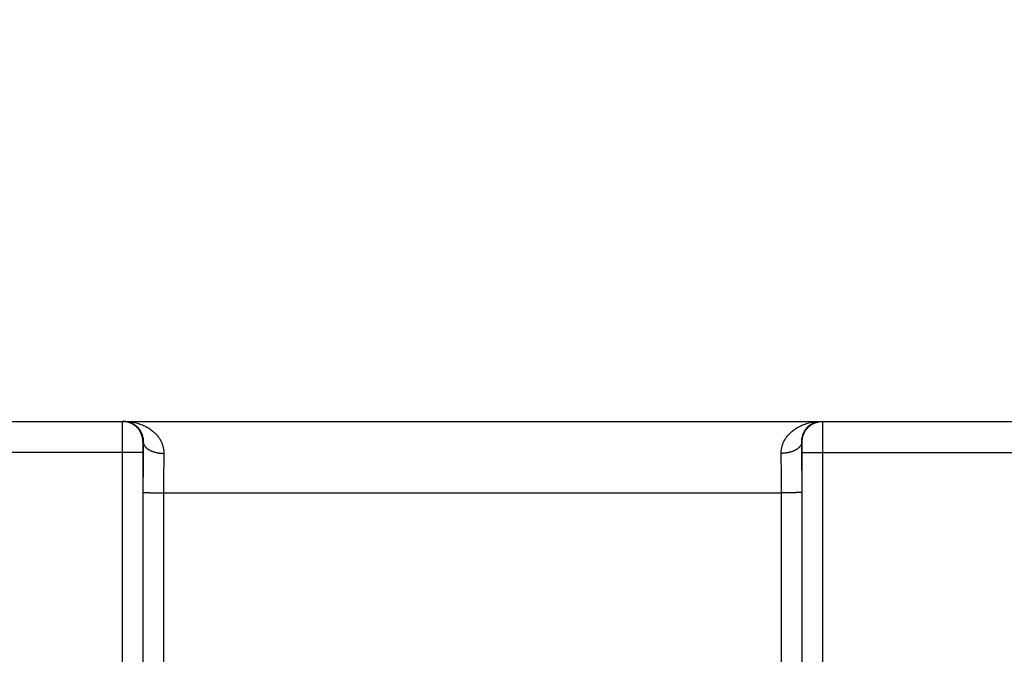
# Model space of a CAD drawing. Header units: inches. Extents: x 0 to 34, y 0 to 22.
# Tile 18 of 105: x 13.47 to 14.427, y 11.547 to 12.164. Entities that reach past the tile are written whole.
import ezdxf

# ---------------------------------------------------------------- set-up
doc = ezdxf.new("R2010")
doc.units = ezdxf.units.IN
doc.header["$LTSCALE"] = 1.87
doc.header["$MEASUREMENT"] = 0
doc.layers.get('0').update_dxf_attribs({"linetype": 'CONTINUOUS'})
doc.layers.add('DIMENSIONS', color=7, linetype='CONTINUOUS')
doc.styles.get("Standard").update_dxf_attribs({"font": 'txt', "width": 0.8})
doc.dimstyles.new('DIMSTYLE_1', dxfattribs={"dimtxt": 0.125, "dimasz": 0.18, "dimexe": 0.18, "dimexo": 0.0625, "dimgap": 0.09, "dimtad": 0, "dimtih": 1, "dimtoh": 1, "dimzin": 4, "dimdsep": 46, "dimtxsty": 'STANDARD', "dimblk": '_FILLED', "dimblk1": '_FILLED', "dimblk2": '_FILLED', "dimcen": 0.09, "dimadec": 0, "dimazin": 0, "dimtp": 0.02, "dimtm": 0.02, "dimtfac": 1, "dimtofl": 0, "dimtmove": 0, "dimatfit": 3, "dimldrblk": '_FILLED', "dimfxl": 1, "dimtolj": 1, "dimtzin": 4, "dimarcsym": 0})

# ---------------------------------------------------------------- blocks, each defined once
blk = doc.blocks.new('_FILLED')
at = {"color": 0, "linetype": 'BYBLOCK'}
blk.add_solid([(0, 0), (-1, 0.1736), (-1, -0.1736)], dxfattribs=at)
blk = doc.blocks.new('*D7')
at = {"layer": 'DIMENSIONS', "color": 2, "linetype": 'CONTINUOUS'}
for p, q in [((13.29323, 10.81557), (13.29323, 13.39823)), ((21.17348, 10.14673), (21.17348, 13.39823)), ((13.29323, 13.27323), (16.55836, 13.27323)), ((21.17348, 13.27323), (17.90836, 13.27323))]:
    blk.add_line(p, q, dxfattribs=at)
at = {"layer": 'DIMENSIONS', "color": 2, "linetype": 'CONTINUOUS', "xscale": 0.18, "yscale": 0.18, "zscale": 0.18, "rotation": 180}
blk.add_blockref('_FILLED', (13.29323, 13.27323), dxfattribs=at)
at = {"layer": 'DIMENSIONS', "color": 2, "linetype": 'CONTINUOUS', "xscale": 0.18, "yscale": 0.18, "zscale": 0.18}
blk.add_blockref('_FILLED', (21.17348, 13.27323), dxfattribs=at)
at = {"layer": 'DIMENSIONS', "color": 2, "linetype": 'CONTINUOUS', "width": 0.8}
for s, p in [('[', (17.14586, 13.21073)), (']', (17.74586, 13.21073)), ('7.88', (16.62086, 13.21073)), ('200.2', (17.24586, 13.21073))]:
    blk.add_text(s, height=0.125, dxfattribs=at).set_placement(p)

msp = doc.modelspace()

# ---------------------------------------------------------------- linework, layer by layer
at = {"color": 7, "linetype": 'CONTINUOUS'}
for p, q in [((13.34052, 11.77323), (21.11452, 11.77323)), ((13.59051, 11.75323), (13.59017, 11.75323)), ((14.2308, 11.75323), (14.23046, 11.75323)), ((13.57, 11.74297), (13.38928, 11.74297)), ((13.57, 11.74297), (13.57008, 11.16763)), ((13.58999, 11.74315), (13.59008, 11.16781)), ((14.23089, 11.16781), (14.23097, 11.74315)), ((14.25088, 11.16763), (14.25097, 11.74297)), ((14.25097, 11.74297), (14.5, 11.74297)), ((13.59025, 11.70402), (13.59017, 11.16789)), ((13.61025, 11.70384), (13.61016, 11.16772)), ((13.61025, 11.70384), (14.21072, 11.70384)), ((14.2108, 11.16772), (14.21072, 11.70384)), ((14.2308, 11.16789), (14.23072, 11.70402))]:
    msp.add_line(p, q, dxfattribs=at)
for points, knots in [([(13.57017, 11.77323), (13.57016, 11.77323), (13.57017, 11.77315), (13.57015, 11.77306), (13.57015, 11.77285), (13.57013, 11.77259), (13.57013, 11.77224), (13.57012, 11.77182), (13.57011, 11.77132), (13.5701, 11.77075), (13.57009, 11.77011), (13.57009, 11.7694), (13.57008, 11.76862), (13.57007, 11.76778), (13.57006, 11.76687), (13.57006, 11.7659), (13.57005, 11.76487), (13.57004, 11.76379), (13.57004, 11.76265), (13.57003, 11.76146), (13.57003, 11.76023), (13.57002, 11.75895), (13.57002, 11.75763), (13.57001, 11.75627), (13.57001, 11.75488), (13.57001, 11.75346), (13.57, 11.75201), (13.57, 11.75054), (13.57, 11.74905), (13.57, 11.74754), (13.57, 11.74602), (13.57, 11.7445), (13.57, 11.74348), (13.57, 11.74297)], [0, 0, 0, 0, 0.001316, 0.005176, 0.011591, 0.020548, 0.032025, 0.045991, 0.062409, 0.081236, 0.102422, 0.125913, 0.151648, 0.179562, 0.209585, 0.241643, 0.27565, 0.311513, 0.34914, 0.388436, 0.429299, 0.471624, 0.515298, 0.560207, 0.606236, 0.653267, 0.701176, 0.749837, 0.799125, 0.848913, 0.899074, 0.94948, 1, 1, 1, 1]), ([(13.59017, 11.75323), (13.59017, 11.75361), (13.59015, 11.75435), (13.59005, 11.75547), (13.5899, 11.75658), (13.58968, 11.75769), (13.5894, 11.75877), (13.58906, 11.75984), (13.58866, 11.76089), (13.5882, 11.76191), (13.58768, 11.76291), (13.58711, 11.76388), (13.58649, 11.76481), (13.58581, 11.76571), (13.58509, 11.76657), (13.58432, 11.76738), (13.5835, 11.76815), (13.58265, 11.76888), (13.58175, 11.76955), (13.58082, 11.77018), (13.57985, 11.77075), (13.57885, 11.77126), (13.57783, 11.77172), (13.57678, 11.77212), (13.57571, 11.77246), (13.57462, 11.77274), (13.57352, 11.77296), (13.57241, 11.77312), (13.57129, 11.77321), (13.57055, 11.77323), (13.57017, 11.77323)], [0, 0, 0, 0, 0.035717, 0.071434, 0.107151, 0.142868, 0.178585, 0.214301, 0.250018, 0.285734, 0.32145, 0.357165, 0.392881, 0.428596, 0.46431, 0.500025, 0.535739, 0.571453, 0.607166, 0.64288, 0.678593, 0.714305, 0.750018, 0.78573, 0.821442, 0.857154, 0.892865, 0.928577, 0.964289, 1, 1, 1, 1]), ([(13.57181, 11.77323), (13.57242, 11.77323), (13.57364, 11.77317), (13.57544, 11.77289), (13.57719, 11.77244), (13.57887, 11.77183), (13.58046, 11.77106), (13.58194, 11.77016), (13.5833, 11.76916), (13.58454, 11.76806), (13.58566, 11.76689), (13.58664, 11.76566), (13.5875, 11.7644), (13.58823, 11.76312), (13.58885, 11.76184), (13.58935, 11.76055), (13.58976, 11.75928), (13.59007, 11.75802), (13.5903, 11.75678), (13.59045, 11.75557), (13.59052, 11.75439), (13.59052, 11.75361), (13.59051, 11.75323)], [0, 0, 0, 0, 0.060017, 0.11966, 0.178848, 0.237466, 0.295295, 0.352089, 0.407627, 0.461875, 0.514758, 0.566182, 0.616124, 0.66446, 0.711164, 0.756321, 0.800055, 0.842538, 0.883814, 0.923853, 0.962607, 1, 1, 1, 1]), ([(13.57181, 11.77323), (13.57271, 11.77323), (13.57451, 11.77318), (13.57718, 11.77296), (13.57982, 11.77259), (13.58239, 11.77209), (13.5849, 11.77145), (13.58731, 11.77069), (13.58962, 11.76981), (13.59182, 11.76884), (13.59389, 11.76777), (13.59583, 11.76663), (13.59765, 11.76541), (13.59932, 11.76415), (13.60087, 11.76283), (13.60228, 11.76148), (13.60356, 11.76011), (13.60472, 11.75871), (13.60575, 11.7573), (13.60667, 11.75589), (13.60748, 11.75447), (13.60818, 11.75305), (13.60878, 11.75164), (13.60928, 11.75024), (13.60969, 11.74885), (13.61001, 11.74748), (13.61026, 11.74612), (13.61042, 11.74477), (13.61051, 11.74344), (13.61052, 11.74256), (13.61051, 11.74212)], [0, 0, 0, 0, 0.049096, 0.097855, 0.146137, 0.193806, 0.240706, 0.286671, 0.331548, 0.375182, 0.417481, 0.458423, 0.497988, 0.536145, 0.572917, 0.608349, 0.642469, 0.675319, 0.706983, 0.73756, 0.767138, 0.795806, 0.823605, 0.850572, 0.876792, 0.902375, 0.927408, 0.951968, 0.976136, 1, 1, 1, 1]), ([(14.21046, 11.74212), (14.21045, 11.74256), (14.21046, 11.74344), (14.21055, 11.74477), (14.21071, 11.74612), (14.21095, 11.74748), (14.21128, 11.74885), (14.21169, 11.75024), (14.21219, 11.75164), (14.21279, 11.75305), (14.21349, 11.75447), (14.2143, 11.75589), (14.21522, 11.7573), (14.21625, 11.75871), (14.21741, 11.76011), (14.21869, 11.76148), (14.2201, 11.76283), (14.22164, 11.76415), (14.22332, 11.76541), (14.22514, 11.76663), (14.22708, 11.76777), (14.22915, 11.76884), (14.23135, 11.76981), (14.23366, 11.77069), (14.23607, 11.77145), (14.23858, 11.77209), (14.24115, 11.77259), (14.24378, 11.77296), (14.24646, 11.77318), (14.24826, 11.77323), (14.24916, 11.77323)], [0, 0, 0, 0, 0.023864, 0.048032, 0.072592, 0.097626, 0.123208, 0.149429, 0.176395, 0.204194, 0.232862, 0.262441, 0.293017, 0.324682, 0.357531, 0.391651, 0.427083, 0.463855, 0.502013, 0.541577, 0.582519, 0.624818, 0.668452, 0.713329, 0.759294, 0.806194, 0.853863, 0.902145, 0.950904, 1, 1, 1, 1]), ([(14.23046, 11.75323), (14.23045, 11.75361), (14.23045, 11.75439), (14.23052, 11.75557), (14.23067, 11.75678), (14.23089, 11.75802), (14.23121, 11.75928), (14.23161, 11.76055), (14.23212, 11.76184), (14.23274, 11.76312), (14.23347, 11.7644), (14.23433, 11.76566), (14.23531, 11.76689), (14.23642, 11.76806), (14.23766, 11.76916), (14.23903, 11.77016), (14.24051, 11.77106), (14.2421, 11.77183), (14.24378, 11.77244), (14.24553, 11.77289), (14.24733, 11.77317), (14.24855, 11.77323), (14.24916, 11.77323)], [0, 0, 0, 0, 0.037394, 0.076148, 0.116187, 0.157463, 0.199946, 0.24368, 0.288836, 0.335541, 0.383877, 0.433819, 0.485243, 0.538125, 0.592374, 0.647912, 0.704705, 0.762534, 0.821152, 0.88034, 0.939983, 1, 1, 1, 1]), ([(14.2308, 11.75323), (14.2308, 11.75361), (14.23082, 11.75435), (14.23092, 11.75547), (14.23107, 11.75658), (14.23129, 11.75769), (14.23157, 11.75877), (14.23191, 11.75984), (14.23231, 11.76089), (14.23277, 11.76191), (14.23329, 11.76291), (14.23386, 11.76388), (14.23448, 11.76481), (14.23515, 11.76571), (14.23588, 11.76657), (14.23665, 11.76738), (14.23746, 11.76815), (14.23832, 11.76888), (14.23922, 11.76955), (14.24015, 11.77018), (14.24112, 11.77075), (14.24212, 11.77126), (14.24314, 11.77172), (14.24419, 11.77212), (14.24526, 11.77246), (14.24634, 11.77274), (14.24745, 11.77296), (14.24839, 11.77309), (14.24896, 11.77315), (14.24916, 11.77317)], [0, 0, 0, 0, 0.037678, 0.075355, 0.113033, 0.15071, 0.188388, 0.226065, 0.263742, 0.301419, 0.339096, 0.376773, 0.414449, 0.452125, 0.489801, 0.527477, 0.565152, 0.602827, 0.640502, 0.678176, 0.71585, 0.753524, 0.791197, 0.828871, 0.866544, 0.904217, 0.941889, 0.979562, 1, 1, 1, 1]), ([(14.24916, 11.77317), (14.24933, 11.77318), (14.24988, 11.77322), (14.25042, 11.77323), (14.2508, 11.77323)], [0, 0, 0, 0, 0.313887, 1, 1, 1, 1]), ([(14.25097, 11.74297), (14.25097, 11.74348), (14.25097, 11.7445), (14.25097, 11.74602), (14.25097, 11.74753), (14.25097, 11.74904), (14.25097, 11.75053), (14.25096, 11.752), (14.25096, 11.75345), (14.25096, 11.75487), (14.25095, 11.75626), (14.25095, 11.75762), (14.25095, 11.75894), (14.25094, 11.76022), (14.25094, 11.76146), (14.25093, 11.76264), (14.25092, 11.76378), (14.25092, 11.76487), (14.25091, 11.7659), (14.2509, 11.76686), (14.2509, 11.76777), (14.25089, 11.76862), (14.25088, 11.7694), (14.25087, 11.77011), (14.25087, 11.77075), (14.25086, 11.77132), (14.25085, 11.77182), (14.25084, 11.77224), (14.25083, 11.77259), (14.25082, 11.77285), (14.25082, 11.77306), (14.2508, 11.77315), (14.25081, 11.77323), (14.2508, 11.77323)], [0, 0, 0, 0, 0.050428, 0.100777, 0.150908, 0.200683, 0.249966, 0.298621, 0.346521, 0.393539, 0.439555, 0.48445, 0.528109, 0.570422, 0.611284, 0.650588, 0.688229, 0.724106, 0.758124, 0.790197, 0.820244, 0.848185, 0.873947, 0.897461, 0.918668, 0.937512, 0.953946, 0.967924, 0.979413, 0.988381, 0.994808, 0.998679, 1, 1, 1, 1]), ([(13.59017, 11.75323), (13.59016, 11.75323), (13.59015, 11.75319), (13.59014, 11.75314), (13.59013, 11.75302), (13.59012, 11.75288), (13.59011, 11.75268), (13.5901, 11.75245), (13.59009, 11.75218), (13.59008, 11.75187), (13.59007, 11.75152), (13.59006, 11.75113), (13.59005, 11.75071), (13.59004, 11.75026), (13.59004, 11.74978), (13.59003, 11.74927), (13.59002, 11.74873), (13.59002, 11.74817), (13.59001, 11.74759), (13.59001, 11.74699), (13.59, 11.74637), (13.59, 11.74574), (13.59, 11.7451), (13.59, 11.74445), (13.58999, 11.7438), (13.58999, 11.74336), (13.58999, 11.74315)], [0, 0, 0, 0, 0.002392, 0.008858, 0.019556, 0.034487, 0.053569, 0.076675, 0.103714, 0.134609, 0.169239, 0.207442, 0.249044, 0.293855, 0.341657, 0.392261, 0.445495, 0.501138, 0.558894, 0.618479, 0.679673, 0.742263, 0.805943, 0.870362, 0.935165, 1, 1, 1, 1]), ([(13.59051, 11.75323), (13.5905, 11.75226), (13.59048, 11.75028), (13.59045, 11.74729), (13.59042, 11.74422), (13.59039, 11.7411), (13.59037, 11.73791), (13.59035, 11.73467), (13.59033, 11.73139), (13.59031, 11.72806), (13.59029, 11.72469), (13.59028, 11.72129), (13.59027, 11.71787), (13.59026, 11.71442), (13.59025, 11.71096), (13.59025, 11.70749), (13.59025, 11.70518), (13.59025, 11.70402)], [0, 0, 0, 0, 0.059422, 0.120336, 0.182647, 0.246244, 0.311016, 0.376851, 0.443646, 0.511294, 0.579698, 0.648769, 0.718413, 0.788498, 0.858885, 0.929433, 1, 1, 1, 1]), ([(13.59051, 11.75323), (13.59052, 11.75303), (13.59055, 11.75261), (13.59066, 11.75199), (13.59083, 11.75138), (13.59106, 11.75077), (13.59136, 11.75017), (13.59171, 11.74958), (13.59212, 11.74901), (13.59258, 11.74844), (13.5931, 11.74789), (13.59368, 11.74736), (13.59431, 11.74684), (13.59498, 11.74635), (13.59571, 11.74587), (13.59648, 11.74542), (13.59729, 11.74499), (13.59814, 11.74459), (13.59904, 11.74422), (13.59996, 11.74387), (13.60092, 11.74355), (13.60191, 11.74326), (13.60293, 11.74301), (13.60397, 11.74278), (13.60503, 11.74259), (13.6061, 11.74242), (13.60719, 11.7423), (13.60829, 11.7422), (13.6094, 11.74214), (13.61014, 11.74212), (13.61051, 11.74212)], [0, 0, 0, 0, 0.024935, 0.050104, 0.07567, 0.101782, 0.128574, 0.156163, 0.184646, 0.2141, 0.244585, 0.276141, 0.308793, 0.34255, 0.377407, 0.413349, 0.450345, 0.488357, 0.527338, 0.567232, 0.607977, 0.649502, 0.691733, 0.734591, 0.777992, 0.821848, 0.86607, 0.910566, 0.955241, 1, 1, 1, 1]), ([(14.23046, 11.75323), (14.23045, 11.75303), (14.23042, 11.75261), (14.23031, 11.75199), (14.23014, 11.75138), (14.22991, 11.75077), (14.22961, 11.75017), (14.22926, 11.74958), (14.22885, 11.74901), (14.22839, 11.74844), (14.22787, 11.74789), (14.22729, 11.74736), (14.22666, 11.74684), (14.22599, 11.74635), (14.22526, 11.74587), (14.22449, 11.74542), (14.22368, 11.74499), (14.22283, 11.74459), (14.22193, 11.74422), (14.22101, 11.74387), (14.22005, 11.74355), (14.21906, 11.74326), (14.21804, 11.74301), (14.217, 11.74278), (14.21594, 11.74259), (14.21487, 11.74242), (14.21378, 11.7423), (14.21268, 11.7422), (14.21157, 11.74214), (14.21083, 11.74212), (14.21046, 11.74212)], [0, 0, 0, 0, 0.024935, 0.050105, 0.075671, 0.101784, 0.128576, 0.156166, 0.184649, 0.214103, 0.244588, 0.276145, 0.308797, 0.342554, 0.377412, 0.413354, 0.45035, 0.488362, 0.527343, 0.567237, 0.607981, 0.649506, 0.691737, 0.734595, 0.777995, 0.821851, 0.866072, 0.910567, 0.955241, 1, 1, 1, 1]), ([(14.23072, 11.70402), (14.23072, 11.70518), (14.23072, 11.70749), (14.23071, 11.71096), (14.23071, 11.71442), (14.2307, 11.71787), (14.23069, 11.7213), (14.23067, 11.72469), (14.23066, 11.72806), (14.23064, 11.73139), (14.23062, 11.73467), (14.2306, 11.73791), (14.23057, 11.7411), (14.23055, 11.74422), (14.23052, 11.74729), (14.23049, 11.75028), (14.23047, 11.75226), (14.23046, 11.75323)], [0, 0, 0, 0, 0.070562, 0.14111, 0.211501, 0.281593, 0.351243, 0.420318, 0.488725, 0.556376, 0.623173, 0.689008, 0.753777, 0.817369, 0.879674, 0.940582, 1, 1, 1, 1]), ([(14.23097, 11.74315), (14.23097, 11.74336), (14.23097, 11.7438), (14.23097, 11.74445), (14.23097, 11.7451), (14.23097, 11.74574), (14.23097, 11.74637), (14.23096, 11.74699), (14.23096, 11.74759), (14.23095, 11.74817), (14.23095, 11.74873), (14.23094, 11.74927), (14.23093, 11.74978), (14.23092, 11.75026), (14.23092, 11.75071), (14.23091, 11.75113), (14.2309, 11.75152), (14.23089, 11.75187), (14.23088, 11.75218), (14.23087, 11.75245), (14.23086, 11.75268), (14.23085, 11.75288), (14.23084, 11.75302), (14.23083, 11.75314), (14.23081, 11.75319), (14.23081, 11.75323), (14.2308, 11.75323)], [0, 0, 0, 0, 0.06461, 0.129346, 0.193801, 0.257559, 0.320213, 0.381427, 0.440989, 0.498691, 0.554295, 0.607562, 0.658242, 0.706078, 0.750855, 0.792424, 0.830632, 0.865288, 0.896215, 0.923287, 0.946406, 0.96547, 0.98039, 0.991106, 0.997595, 1, 1, 1, 1]), ([(13.58999, 11.74315), (13.58998, 11.74314), (13.58992, 11.74313), (13.58981, 11.74312), (13.58964, 11.74312), (13.58941, 11.74311), (13.58911, 11.7431), (13.58876, 11.74309), (13.58835, 11.74308), (13.58789, 11.74307), (13.58737, 11.74306), (13.58679, 11.74305), (13.58617, 11.74304), (13.58549, 11.74304), (13.58477, 11.74303), (13.584, 11.74302), (13.58319, 11.74302), (13.58234, 11.74301), (13.58145, 11.743), (13.58052, 11.743), (13.57956, 11.74299), (13.57858, 11.74299), (13.57756, 11.74298), (13.57653, 11.74298), (13.57547, 11.74298), (13.57439, 11.74298), (13.57331, 11.74297), (13.57221, 11.74297), (13.5711, 11.74297), (13.57037, 11.74297), (13.57, 11.74297)], [0, 0, 0, 0, 0.002552, 0.008147, 0.016787, 0.028448, 0.043095, 0.060686, 0.081165, 0.10447, 0.130531, 0.159266, 0.190587, 0.224399, 0.260596, 0.299069, 0.339698, 0.382358, 0.426918, 0.473242, 0.521186, 0.570604, 0.621342, 0.673245, 0.726154, 0.779905, 0.834334, 0.889272, 0.944551, 1, 1, 1, 1]), ([(13.61051, 11.74212), (13.6105, 11.74131), (13.61047, 11.73966), (13.61044, 11.73715), (13.61041, 11.73459), (13.61038, 11.73197), (13.61036, 11.7293), (13.61034, 11.72659), (13.61031, 11.72384), (13.6103, 11.72105), (13.61028, 11.71823), (13.61027, 11.71538), (13.61026, 11.71252), (13.61025, 11.70963), (13.61025, 11.70674), (13.61025, 11.70481), (13.61025, 11.70384)], [0, 0, 0, 0, 0.063872, 0.129363, 0.196367, 0.264785, 0.334517, 0.405446, 0.477434, 0.55034, 0.624042, 0.69842, 0.773344, 0.848676, 0.924278, 1, 1, 1, 1]), ([(14.21072, 11.70384), (14.21072, 11.70481), (14.21072, 11.70674), (14.21072, 11.70963), (14.21071, 11.71252), (14.2107, 11.71538), (14.21069, 11.71823), (14.21067, 11.72105), (14.21065, 11.72384), (14.21063, 11.72659), (14.21061, 11.7293), (14.21058, 11.73197), (14.21056, 11.73459), (14.21053, 11.73715), (14.21049, 11.73966), (14.21047, 11.74131), (14.21046, 11.74212)], [0, 0, 0, 0, 0.075724, 0.151329, 0.226664, 0.301591, 0.375972, 0.449677, 0.522587, 0.59458, 0.665511, 0.73524, 0.803651, 0.870648, 0.936132, 1, 1, 1, 1]), ([(14.23097, 11.74315), (14.23099, 11.74314), (14.23105, 11.74313), (14.23116, 11.74312), (14.23133, 11.74312), (14.23156, 11.74311), (14.23185, 11.7431), (14.23221, 11.74309), (14.23261, 11.74308), (14.23308, 11.74307), (14.2336, 11.74306), (14.23417, 11.74305), (14.2348, 11.74304), (14.23548, 11.74304), (14.2362, 11.74303), (14.23697, 11.74302), (14.23778, 11.74302), (14.23863, 11.74301), (14.23952, 11.743), (14.24045, 11.743), (14.24141, 11.74299), (14.24239, 11.74299), (14.24341, 11.74298), (14.24444, 11.74298), (14.2455, 11.74298), (14.24657, 11.74298), (14.24766, 11.74297), (14.24876, 11.74297), (14.24986, 11.74297), (14.2506, 11.74297), (14.25097, 11.74297)], [0, 0, 0, 0, 0.002552, 0.008148, 0.016787, 0.028448, 0.043096, 0.060687, 0.081167, 0.104473, 0.130533, 0.159269, 0.19059, 0.224402, 0.2606, 0.299072, 0.339701, 0.382361, 0.426922, 0.473245, 0.521189, 0.570606, 0.621344, 0.673248, 0.726156, 0.779907, 0.834335, 0.889273, 0.944551, 1, 1, 1, 1]), ([(13.59025, 11.70402), (13.59026, 11.70401), (13.59032, 11.70401), (13.59043, 11.704), (13.5906, 11.70399), (13.59084, 11.70398), (13.59113, 11.70397), (13.59148, 11.70396), (13.59189, 11.70395), (13.59235, 11.70394), (13.59287, 11.70393), (13.59345, 11.70393), (13.59407, 11.70392), (13.59475, 11.70391), (13.59547, 11.7039), (13.59624, 11.7039), (13.59705, 11.70389), (13.59791, 11.70388), (13.5988, 11.70388), (13.59972, 11.70387), (13.60068, 11.70387), (13.60167, 11.70386), (13.60268, 11.70386), (13.60372, 11.70385), (13.60477, 11.70385), (13.60585, 11.70385), (13.60694, 11.70385), (13.60803, 11.70384), (13.60914, 11.70384), (13.60988, 11.70384), (13.61025, 11.70384)], [0, 0, 0, 0, 0.002552, 0.008148, 0.016787, 0.028448, 0.043096, 0.060687, 0.081167, 0.104472, 0.130533, 0.159268, 0.19059, 0.224402, 0.260599, 0.299072, 0.3397, 0.382361, 0.426921, 0.473244, 0.521189, 0.570606, 0.621344, 0.673247, 0.726156, 0.779907, 0.834335, 0.889272, 0.944551, 1, 1, 1, 1]), ([(14.23072, 11.70402), (14.2307, 11.70401), (14.23065, 11.70401), (14.23054, 11.704), (14.23037, 11.70399), (14.23013, 11.70398), (14.22984, 11.70397), (14.22949, 11.70396), (14.22908, 11.70395), (14.22861, 11.70394), (14.22809, 11.70393), (14.22752, 11.70393), (14.22689, 11.70392), (14.22622, 11.70391), (14.2255, 11.7039), (14.22473, 11.7039), (14.22391, 11.70389), (14.22306, 11.70388), (14.22217, 11.70388), (14.22125, 11.70387), (14.22029, 11.70387), (14.2193, 11.70386), (14.21829, 11.70386), (14.21725, 11.70385), (14.21619, 11.70385), (14.21512, 11.70385), (14.21403, 11.70385), (14.21294, 11.70384), (14.21183, 11.70384), (14.21109, 11.70384), (14.21072, 11.70384)], [0, 0, 0, 0, 0.002552, 0.008148, 0.016787, 0.028448, 0.043096, 0.060687, 0.081167, 0.104472, 0.130533, 0.159268, 0.19059, 0.224402, 0.260599, 0.299072, 0.3397, 0.382361, 0.426921, 0.473244, 0.521189, 0.570606, 0.621344, 0.673247, 0.726156, 0.779907, 0.834335, 0.889272, 0.944551, 1, 1, 1, 1])]:
    msp.add_open_spline(points, degree=3, knots=knots, dxfattribs=at)

# ---------------------------------------------------------------- dimensions: what is measured, and where the dimension line sits
at = {"layer": 'DIMENSIONS', "color": 2, "linetype": 'CONTINUOUS'}
dim = msp.add_linear_dim(base=(13.29323, 13.27323), p1=(21.17348, 10.14673), p2=(13.29323, 10.81557), angle=180, dimstyle='DIMSTYLE_1', dxfattribs=at)
dim.commit()
dim.dimension.update_dxf_attribs({"geometry": '*D7', "text_midpoint": (17.23336, 13.27323), "dimtype": 160})

doc.saveas('drawing.dxf')
